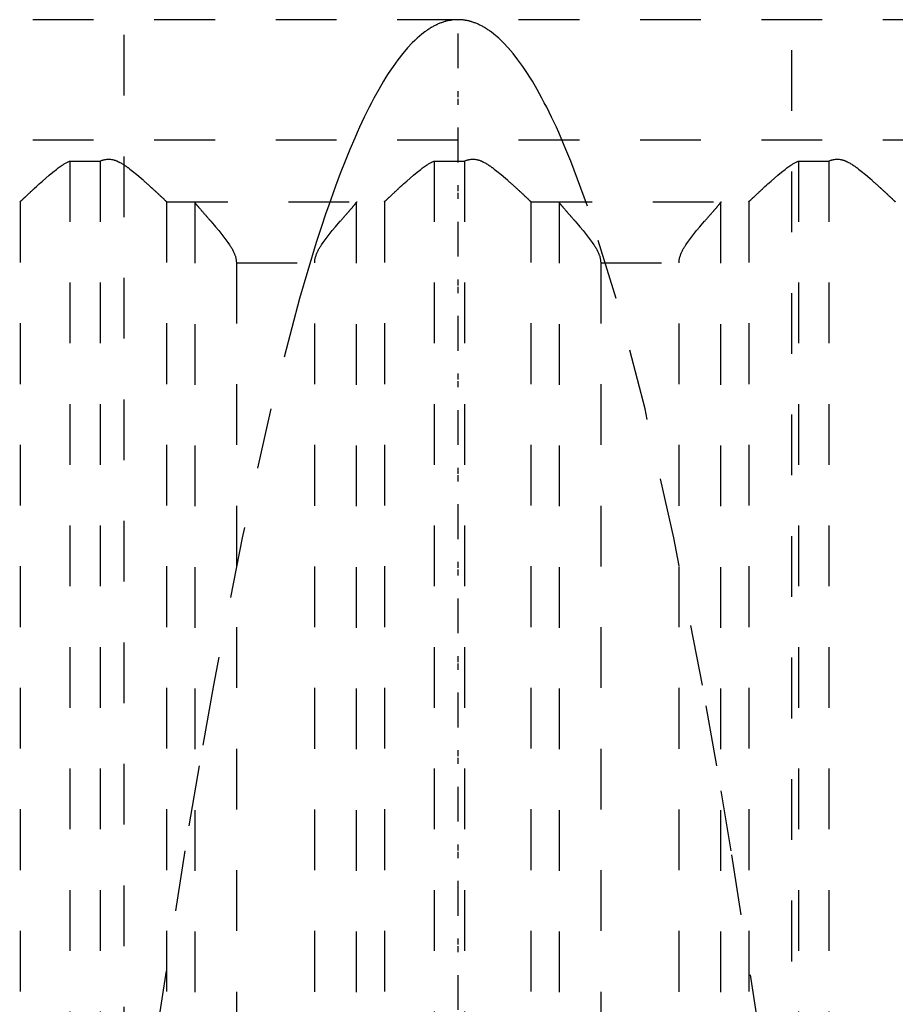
# Model space of a CAD drawing. Extents: x -72 to 70, y -1 to 596.
# Tile 11 of 16: x -7 to 7, y 235 to 252. Entities that reach past the tile are written whole.
import ezdxf

# ---------------------------------------------------------------- set-up
doc = ezdxf.new("R2010")
doc.units = 0
doc.linetypes.add('CENTER', pattern=[1.5, 0.45, -0.5, 0.05, -0.5])
doc.linetypes.add('DASHED', pattern=[2, 1, -1])
doc.layers.add('AM_3', color=7, linetype='DASHED')
doc.layers.add('AM_7', color=7, linetype='CENTER')

msp = doc.modelspace()

# ---------------------------------------------------------------- linework, layer by layer
at = {"layer": 'AM_3', "color": 6, "linetype": 'DASHED'}
for p, q in [((-5.5, 559.25), (-5.5, 90)), ((5.5, 90), (5.5, 559.25)), ((16, 251.5), (-16, 251.5)), ((16, 249.517), (-16, 249.517)), ((-6.392, 249.174), (-6.392, 202.5)), ((-6.392, 249.174), (-5.891, 249.174)), ((-5.891, 249.174), (-5.891, 202.5)), ((-0.392, 249.174), (-0.392, 202.5)), ((-0.392, 249.174), (0.109, 249.174)), ((0.109, 249.174), (0.109, 202.5)), ((5.608, 249.174), (5.608, 202.5)), ((5.608, 249.174), (6.109, 249.174)), ((6.109, 249.174), (6.109, 202.5)), ((-7.21, 248.503), (-7.21, 202.5)), ((-4.797, 248.503), (-4.797, 202.5)), ((-4.79, 248.5), (-1.217, 248.5)), ((-4.333, 248.49), (-4.333, 202.51)), ((-1.674, 248.49), (-1.674, 202.51)), ((-1.21, 248.503), (-1.21, 202.5)), ((1.203, 248.503), (1.203, 202.5)), ((1.21, 248.5), (4.783, 248.5)), ((1.667, 248.49), (1.667, 202.51)), ((4.326, 248.49), (4.326, 202.51)), ((4.79, 248.503), (4.79, 202.5)), ((-3.649, 247.5), (-2.358, 247.5)), ((-3.649, 247.5), (-3.649, 203.5)), ((-2.358, 203.5), (-2.358, 247.5)), ((2.351, 247.5), (3.642, 247.5)), ((2.351, 247.5), (2.351, 203.5)), ((3.642, 203.5), (3.642, 247.5))]:
    msp.add_line(p, q, dxfattribs=at)
for points in [[(0, 251.5, 0), (-0.007, 251.5, 0), (-0.02, 251.5, 0), (-0.033, 251.499, 0), (-0.04, 251.499, 0), (-0.046, 251.499, 0), (-0.059, 251.498, 0), (-0.072, 251.496, 0), (-0.086, 251.495, 0), (-0.099, 251.493, 0), (-0.112, 251.492, 0), (-0.119, 251.491, 0), (-0.125, 251.489, 0), (-0.138, 251.487, 0), (-0.152, 251.485, 0), (-0.165, 251.482, 0), (-0.178, 251.479, 0), (-0.191, 251.475, 0), (-0.198, 251.474, 0), (-0.204, 251.472, 0), (-0.217, 251.468, 0), (-0.231, 251.464, 0), (-0.237, 251.462, 0), (-0.244, 251.46, 0), (-0.257, 251.455, 0), (-0.27, 251.451, 0), (-0.277, 251.448, 0), (-0.283, 251.446, 0), (-0.297, 251.441, 0), (-0.31, 251.435, 0), (-0.323, 251.43, 0), (-0.336, 251.424, 0), (-0.349, 251.418, 0), (-0.356, 251.415, 0), (-0.362, 251.411, 0), (-0.376, 251.405, 0), (-0.389, 251.398, 0), (-0.402, 251.391, 0), (-0.415, 251.384, 0), (-0.428, 251.376, 0), (-0.435, 251.372, 0), (-0.442, 251.369, 0), (-0.455, 251.361, 0), (-0.468, 251.352, 0), (-0.481, 251.344, 0), (-0.494, 251.335, 0), (-0.507, 251.326, 0), (-0.514, 251.322, 0), (-0.521, 251.317, 0), (-0.534, 251.308, 0), (-0.547, 251.298, 0), (-0.593, 251.263, 0), (-0.672, 251.195, 0), (-0.712, 251.159, 0), (-0.751, 251.12, 0), (-0.83, 251.035, 0), (-0.909, 250.943, 0), (-0.988, 250.841, 0), (-1.067, 250.732, 0), (-1.147, 250.614, 0), (-1.186, 250.552, 0), (-1.226, 250.487, 0), (-1.305, 250.353, 0), (-1.384, 250.209, 0), (-1.423, 250.134, 0), (-1.463, 250.058, 0), (-1.542, 249.897, 0), (-1.621, 249.729, 0), (-1.66, 249.641, 0), (-1.7, 249.552, 0), (-1.779, 249.366, 0), (-1.858, 249.173, 0), (-1.937, 248.97, 0), (-2.016, 248.76, 0), (-2.095, 248.541, 0), (-2.134, 248.428, 0), (-2.174, 248.313, 0), (-2.253, 248.077, 0), (-2.332, 247.833, 0), (-2.608, 246.911, 0), (-3.081, 245.092, 0), (-3.555, 242.969, 0), (-4.027, 240.545, 0), (-4.263, 239.219, 0), (-4.499, 237.818, 0), (-4.971, 234.789, 0)], [(-0.077, 251.501, 0), (0, 251.5, 0)], [(0, 251.5, 0), (0.077, 251.501, 0)], [(4.971, 234.789, 0), (4.499, 237.818, 0), (4.263, 239.219, 0), (4.027, 240.545, 0), (3.555, 242.969, 0), (3.081, 245.092, 0), (2.608, 246.911, 0), (2.134, 248.428, 0), (1.858, 249.173, 0), (1.779, 249.366, 0), (1.7, 249.552, 0), (1.66, 249.641, 0), (1.621, 249.729, 0), (1.542, 249.897, 0), (1.463, 250.058, 0), (1.423, 250.134, 0), (1.384, 250.209, 0), (1.305, 250.353, 0), (1.226, 250.487, 0), (1.186, 250.552, 0), (1.147, 250.614, 0), (1.067, 250.732, 0), (0.988, 250.841, 0), (0.909, 250.943, 0), (0.83, 251.035, 0), (0.751, 251.12, 0), (0.712, 251.159, 0), (0.672, 251.195, 0), (0.593, 251.263, 0), (0.547, 251.298, 0), (0.534, 251.308, 0), (0.521, 251.317, 0), (0.514, 251.322, 0), (0.507, 251.326, 0), (0.494, 251.335, 0), (0.481, 251.344, 0), (0.468, 251.352, 0), (0.455, 251.361, 0), (0.442, 251.369, 0), (0.435, 251.372, 0), (0.428, 251.376, 0), (0.415, 251.384, 0), (0.402, 251.391, 0), (0.389, 251.398, 0), (0.376, 251.405, 0), (0.362, 251.411, 0), (0.356, 251.415, 0), (0.349, 251.418, 0), (0.336, 251.424, 0), (0.323, 251.43, 0), (0.31, 251.435, 0), (0.297, 251.441, 0), (0.283, 251.446, 0), (0.277, 251.448, 0), (0.27, 251.451, 0), (0.257, 251.455, 0), (0.244, 251.46, 0), (0.237, 251.462, 0), (0.231, 251.464, 0), (0.217, 251.468, 0), (0.204, 251.472, 0), (0.198, 251.474, 0), (0.191, 251.475, 0), (0.178, 251.479, 0), (0.165, 251.482, 0), (0.152, 251.485, 0), (0.138, 251.487, 0), (0.125, 251.489, 0), (0.119, 251.491, 0), (0.112, 251.492, 0), (0.099, 251.493, 0), (0.086, 251.495, 0), (0.072, 251.496, 0), (0.059, 251.498, 0), (0.046, 251.499, 0), (0.04, 251.499, 0), (0.033, 251.499, 0), (0.02, 251.5, 0), (0.007, 251.5, 0), (0, 251.5, 0)], [(-7.21, 248.503, 0), (-7.21, 248.504, 0), (-7.208, 248.505, 0), (-7.207, 248.506, 0), (-7.206, 248.507, 0), (-7.205, 248.508, 0), (-7.203, 248.51, 0), (-7.201, 248.512, 0), (-7.199, 248.514, 0), (-7.196, 248.516, 0), (-7.193, 248.519, 0), (-7.192, 248.52, 0), (-7.191, 248.522, 0), (-7.187, 248.524, 0), (-7.184, 248.527, 0), (-7.181, 248.531, 0), (-7.177, 248.534, 0), (-7.173, 248.537, 0), (-7.172, 248.539, 0), (-7.17, 248.541, 0), (-7.165, 248.545, 0), (-7.161, 248.549, 0), (-7.159, 248.551, 0), (-7.157, 248.553, 0), (-7.152, 248.558, 0), (-7.147, 248.562, 0), (-7.145, 248.564, 0), (-7.142, 248.567, 0), (-7.137, 248.571, 0), (-7.132, 248.576, 0), (-7.127, 248.581, 0), (-7.121, 248.586, 0), (-7.116, 248.592, 0), (-7.113, 248.594, 0), (-7.11, 248.597, 0), (-7.104, 248.603, 0), (-7.098, 248.608, 0), (-7.092, 248.614, 0), (-7.085, 248.62, 0), (-7.079, 248.626, 0), (-7.076, 248.629, 0), (-7.072, 248.632, 0), (-7.066, 248.639, 0), (-7.059, 248.645, 0), (-7.052, 248.651, 0), (-7.045, 248.658, 0), (-7.038, 248.664, 0), (-7.034, 248.668, 0), (-7.031, 248.671, 0), (-7.024, 248.678, 0), (-7.016, 248.685, 0), (-7.009, 248.691, 0), (-7.001, 248.698, 0), (-6.994, 248.705, 0), (-6.99, 248.709, 0), (-6.986, 248.712, 0), (-6.978, 248.72, 0), (-6.971, 248.727, 0), (-6.943, 248.752, 0), (-6.919, 248.774, 0), (-6.894, 248.796, 0), (-6.842, 248.843, 0), (-6.788, 248.891, 0), (-6.731, 248.94, 0), (-6.673, 248.988, 0), (-6.613, 249.036, 0), (-6.582, 249.059, 0), (-6.552, 249.081, 0), (-6.516, 249.106, 0), (-6.505, 249.112, 0), (-6.495, 249.119, 0), (-6.489, 249.122, 0), (-6.484, 249.125, 0), (-6.474, 249.132, 0), (-6.463, 249.138, 0), (-6.452, 249.144, 0), (-6.442, 249.15, 0), (-6.431, 249.156, 0), (-6.425, 249.158, 0), (-6.42, 249.161, 0), (-6.409, 249.166, 0), (-6.398, 249.171, 0), (-6.392, 249.174, 0)], [(-5.891, 249.174, 0), (-5.884, 249.176, 0), (-5.871, 249.182, 0), (-5.857, 249.187, 0), (-5.85, 249.189, 0), (-5.843, 249.191, 0), (-5.828, 249.195, 0), (-5.814, 249.198, 0), (-5.799, 249.201, 0), (-5.783, 249.203, 0), (-5.768, 249.204, 0), (-5.76, 249.204, 0), (-5.751, 249.204, 0), (-5.735, 249.204, 0), (-5.72, 249.202, 0), (-5.705, 249.2, 0), (-5.69, 249.198, 0), (-5.675, 249.194, 0), (-5.668, 249.192, 0), (-5.661, 249.19, 0), (-5.647, 249.186, 0), (-5.633, 249.181, 0), (-5.626, 249.178, 0), (-5.619, 249.175, 0), (-5.606, 249.17, 0), (-5.592, 249.163, 0), (-5.586, 249.16, 0), (-5.579, 249.157, 0), (-5.566, 249.15, 0), (-5.553, 249.143, 0), (-5.54, 249.136, 0), (-5.527, 249.128, 0), (-5.514, 249.12, 0), (-5.508, 249.116, 0), (-5.502, 249.112, 0), (-5.489, 249.104, 0), (-5.476, 249.096, 0), (-5.464, 249.087, 0), (-5.452, 249.078, 0), (-5.439, 249.069, 0), (-5.433, 249.065, 0), (-5.427, 249.06, 0), (-5.414, 249.051, 0), (-5.402, 249.042, 0), (-5.36, 249.009, 0), (-5.288, 248.95, 0), (-5.219, 248.891, 0), (-5.186, 248.862, 0), (-5.18, 248.857, 0), (-5.17, 248.847, 0), (-5.159, 248.838, 0), (-5.154, 248.833, 0), (-5.148, 248.828, 0), (-5.138, 248.819, 0), (-5.127, 248.809, 0), (-5.117, 248.8, 0), (-5.107, 248.791, 0), (-5.097, 248.782, 0), (-5.092, 248.777, 0), (-5.087, 248.773, 0), (-5.077, 248.764, 0), (-5.068, 248.755, 0), (-5.058, 248.746, 0), (-5.048, 248.738, 0), (-5.039, 248.729, 0), (-5.034, 248.725, 0), (-5.03, 248.72, 0), (-5.02, 248.712, 0), (-5.011, 248.703, 0), (-5.002, 248.695, 0), (-4.993, 248.686, 0), (-4.984, 248.678, 0), (-4.979, 248.674, 0), (-4.975, 248.67, 0), (-4.966, 248.662, 0), (-4.958, 248.654, 0), (-4.95, 248.646, 0), (-4.941, 248.639, 0), (-4.933, 248.631, 0), (-4.929, 248.627, 0), (-4.925, 248.624, 0), (-4.918, 248.616, 0), (-4.91, 248.609, 0), (-4.903, 248.602, 0), (-4.896, 248.596, 0), (-4.889, 248.589, 0), (-4.885, 248.586, 0), (-4.882, 248.583, 0), (-4.875, 248.577, 0), (-4.869, 248.571, 0), (-4.866, 248.568, 0), (-4.863, 248.565, 0), (-4.857, 248.56, 0), (-4.851, 248.554, 0), (-4.849, 248.552, 0), (-4.846, 248.549, 0), (-4.841, 248.544, 0), (-4.836, 248.54, 0), (-4.831, 248.535, 0), (-4.827, 248.531, 0), (-4.823, 248.527, 0), (-4.821, 248.526, 0), (-4.819, 248.524, 0), (-4.815, 248.52, 0), (-4.812, 248.517, 0), (-4.809, 248.514, 0), (-4.806, 248.512, 0), (-4.803, 248.509, 0), (-4.802, 248.508, 0), (-4.801, 248.507, 0), (-4.799, 248.505, 0), (-4.797, 248.504, 0), (-4.797, 248.503, 0)], [(-1.21, 248.503, 0), (-1.21, 248.504, 0), (-1.208, 248.505, 0), (-1.207, 248.506, 0), (-1.206, 248.507, 0), (-1.205, 248.508, 0), (-1.203, 248.51, 0), (-1.201, 248.512, 0), (-1.199, 248.514, 0), (-1.196, 248.516, 0), (-1.193, 248.519, 0), (-1.192, 248.52, 0), (-1.191, 248.522, 0), (-1.187, 248.524, 0), (-1.184, 248.527, 0), (-1.181, 248.531, 0), (-1.177, 248.534, 0), (-1.173, 248.537, 0), (-1.172, 248.539, 0), (-1.17, 248.541, 0), (-1.165, 248.545, 0), (-1.161, 248.549, 0), (-1.159, 248.551, 0), (-1.157, 248.553, 0), (-1.152, 248.558, 0), (-1.147, 248.562, 0), (-1.145, 248.564, 0), (-1.142, 248.567, 0), (-1.137, 248.571, 0), (-1.132, 248.576, 0), (-1.127, 248.581, 0), (-1.121, 248.586, 0), (-1.116, 248.592, 0), (-1.113, 248.594, 0), (-1.11, 248.597, 0), (-1.104, 248.603, 0), (-1.098, 248.608, 0), (-1.092, 248.614, 0), (-1.085, 248.62, 0), (-1.079, 248.626, 0), (-1.076, 248.629, 0), (-1.072, 248.632, 0), (-1.066, 248.638, 0), (-1.059, 248.645, 0), (-1.052, 248.651, 0), (-1.045, 248.658, 0), (-1.038, 248.664, 0), (-1.034, 248.668, 0), (-1.031, 248.671, 0), (-1.024, 248.678, 0), (-1.016, 248.685, 0), (-1.009, 248.691, 0), (-1.001, 248.698, 0), (-0.994, 248.705, 0), (-0.99, 248.709, 0), (-0.986, 248.712, 0), (-0.978, 248.72, 0), (-0.971, 248.727, 0), (-0.943, 248.752, 0), (-0.919, 248.774, 0), (-0.894, 248.796, 0), (-0.843, 248.843, 0), (-0.788, 248.891, 0), (-0.731, 248.94, 0), (-0.673, 248.988, 0), (-0.613, 249.036, 0), (-0.582, 249.059, 0), (-0.552, 249.081, 0), (-0.516, 249.106, 0), (-0.505, 249.112, 0), (-0.495, 249.119, 0), (-0.489, 249.122, 0), (-0.484, 249.125, 0), (-0.474, 249.132, 0), (-0.463, 249.138, 0), (-0.452, 249.144, 0), (-0.442, 249.15, 0), (-0.431, 249.156, 0), (-0.425, 249.158, 0), (-0.42, 249.161, 0), (-0.409, 249.166, 0), (-0.398, 249.171, 0), (-0.392, 249.174, 0)], [(0.109, 249.174, 0), (0.116, 249.176, 0), (0.129, 249.182, 0), (0.143, 249.187, 0), (0.15, 249.189, 0), (0.157, 249.191, 0), (0.172, 249.195, 0), (0.187, 249.198, 0), (0.201, 249.201, 0), (0.217, 249.203, 0), (0.232, 249.204, 0), (0.24, 249.204, 0), (0.249, 249.204, 0), (0.265, 249.204, 0), (0.28, 249.202, 0), (0.295, 249.2, 0), (0.31, 249.198, 0), (0.325, 249.194, 0), (0.332, 249.192, 0), (0.339, 249.19, 0), (0.353, 249.186, 0), (0.367, 249.181, 0), (0.374, 249.178, 0), (0.381, 249.175, 0), (0.394, 249.17, 0), (0.408, 249.163, 0), (0.414, 249.16, 0), (0.421, 249.157, 0), (0.434, 249.15, 0), (0.447, 249.143, 0), (0.46, 249.136, 0), (0.473, 249.128, 0), (0.486, 249.12, 0), (0.492, 249.116, 0), (0.498, 249.112, 0), (0.511, 249.104, 0), (0.524, 249.096, 0), (0.536, 249.087, 0), (0.548, 249.078, 0), (0.561, 249.069, 0), (0.567, 249.065, 0), (0.573, 249.06, 0), (0.586, 249.051, 0), (0.598, 249.042, 0), (0.64, 249.009, 0), (0.712, 248.95, 0), (0.781, 248.891, 0), (0.814, 248.862, 0), (0.82, 248.857, 0), (0.83, 248.847, 0), (0.841, 248.838, 0), (0.846, 248.833, 0), (0.852, 248.828, 0), (0.862, 248.819, 0), (0.873, 248.81, 0), (0.883, 248.8, 0), (0.893, 248.791, 0), (0.903, 248.782, 0), (0.908, 248.777, 0), (0.913, 248.773, 0), (0.923, 248.764, 0), (0.932, 248.755, 0), (0.942, 248.747, 0), (0.952, 248.738, 0), (0.961, 248.729, 0), (0.966, 248.725, 0), (0.97, 248.72, 0), (0.98, 248.712, 0), (0.989, 248.703, 0), (0.998, 248.695, 0), (1.007, 248.687, 0), (1.016, 248.678, 0), (1.02, 248.674, 0), (1.025, 248.67, 0), (1.034, 248.662, 0), (1.042, 248.654, 0), (1.05, 248.646, 0), (1.059, 248.639, 0), (1.067, 248.631, 0), (1.071, 248.627, 0), (1.075, 248.624, 0), (1.082, 248.616, 0), (1.09, 248.609, 0), (1.097, 248.603, 0), (1.104, 248.596, 0), (1.111, 248.589, 0), (1.115, 248.586, 0), (1.118, 248.583, 0), (1.125, 248.577, 0), (1.131, 248.571, 0), (1.134, 248.568, 0), (1.137, 248.565, 0), (1.143, 248.56, 0), (1.149, 248.554, 0), (1.151, 248.552, 0), (1.154, 248.549, 0), (1.159, 248.544, 0), (1.164, 248.54, 0), (1.169, 248.535, 0), (1.173, 248.531, 0), (1.177, 248.527, 0), (1.179, 248.526, 0), (1.181, 248.524, 0), (1.185, 248.52, 0), (1.188, 248.517, 0), (1.191, 248.514, 0), (1.194, 248.512, 0), (1.197, 248.509, 0), (1.198, 248.508, 0), (1.199, 248.507, 0), (1.201, 248.505, 0), (1.203, 248.504, 0), (1.203, 248.503, 0)], [(4.79, 248.503, 0), (4.79, 248.504, 0), (4.792, 248.505, 0), (4.793, 248.506, 0), (4.794, 248.507, 0), (4.795, 248.508, 0), (4.797, 248.51, 0), (4.799, 248.512, 0), (4.801, 248.514, 0), (4.804, 248.516, 0), (4.807, 248.519, 0), (4.808, 248.52, 0), (4.809, 248.522, 0), (4.813, 248.524, 0), (4.816, 248.527, 0), (4.819, 248.531, 0), (4.823, 248.534, 0), (4.827, 248.537, 0), (4.828, 248.539, 0), (4.83, 248.541, 0), (4.835, 248.545, 0), (4.839, 248.549, 0), (4.841, 248.551, 0), (4.843, 248.553, 0), (4.848, 248.558, 0), (4.853, 248.562, 0), (4.855, 248.564, 0), (4.858, 248.567, 0), (4.863, 248.571, 0), (4.868, 248.576, 0), (4.873, 248.581, 0), (4.879, 248.586, 0), (4.884, 248.592, 0), (4.887, 248.594, 0), (4.89, 248.597, 0), (4.896, 248.603, 0), (4.902, 248.608, 0), (4.908, 248.614, 0), (4.915, 248.62, 0), (4.921, 248.626, 0), (4.924, 248.629, 0), (4.928, 248.632, 0), (4.934, 248.639, 0), (4.941, 248.645, 0), (4.948, 248.651, 0), (4.955, 248.658, 0), (4.962, 248.664, 0), (4.966, 248.668, 0), (4.969, 248.671, 0), (4.976, 248.678, 0), (4.984, 248.685, 0), (4.991, 248.691, 0), (4.999, 248.698, 0), (5.006, 248.705, 0), (5.01, 248.709, 0), (5.014, 248.712, 0), (5.022, 248.72, 0), (5.029, 248.727, 0), (5.057, 248.752, 0), (5.081, 248.774, 0), (5.106, 248.796, 0), (5.158, 248.843, 0), (5.212, 248.891, 0), (5.269, 248.94, 0), (5.327, 248.988, 0), (5.387, 249.036, 0), (5.418, 249.059, 0), (5.448, 249.081, 0), (5.484, 249.106, 0), (5.495, 249.112, 0), (5.505, 249.119, 0), (5.511, 249.122, 0), (5.516, 249.125, 0), (5.526, 249.132, 0), (5.537, 249.138, 0), (5.548, 249.144, 0), (5.558, 249.15, 0), (5.569, 249.156, 0), (5.575, 249.158, 0), (5.58, 249.161, 0), (5.591, 249.166, 0), (5.602, 249.171, 0), (5.608, 249.174, 0)], [(6.109, 249.174, 0), (6.116, 249.176, 0), (6.129, 249.182, 0), (6.143, 249.187, 0), (6.15, 249.189, 0), (6.157, 249.191, 0), (6.172, 249.195, 0), (6.186, 249.198, 0), (6.201, 249.201, 0), (6.217, 249.203, 0), (6.232, 249.204, 0), (6.24, 249.204, 0), (6.249, 249.204, 0), (6.265, 249.204, 0), (6.28, 249.202, 0), (6.295, 249.2, 0), (6.31, 249.198, 0), (6.325, 249.194, 0), (6.332, 249.192, 0), (6.339, 249.19, 0), (6.353, 249.186, 0), (6.367, 249.181, 0), (6.374, 249.178, 0), (6.381, 249.175, 0), (6.394, 249.17, 0), (6.408, 249.163, 0), (6.414, 249.16, 0), (6.421, 249.157, 0), (6.434, 249.15, 0), (6.447, 249.143, 0), (6.46, 249.136, 0), (6.473, 249.128, 0), (6.486, 249.12, 0), (6.492, 249.116, 0), (6.498, 249.112, 0), (6.511, 249.104, 0), (6.524, 249.096, 0), (6.536, 249.087, 0), (6.548, 249.078, 0), (6.561, 249.069, 0), (6.567, 249.065, 0), (6.573, 249.06, 0), (6.586, 249.051, 0), (6.598, 249.042, 0), (6.64, 249.009, 0), (6.712, 248.95, 0), (6.781, 248.891, 0), (6.814, 248.862, 0), (6.82, 248.857, 0), (6.83, 248.847, 0), (6.841, 248.838, 0), (6.846, 248.833, 0), (6.852, 248.828, 0), (6.862, 248.819, 0), (6.873, 248.809, 0), (6.883, 248.8, 0), (6.893, 248.791, 0), (6.903, 248.782, 0), (6.908, 248.777, 0), (6.913, 248.773, 0), (6.923, 248.764, 0), (6.932, 248.755, 0), (6.942, 248.746, 0), (6.952, 248.738, 0), (6.961, 248.729, 0), (6.966, 248.725, 0), (6.97, 248.72, 0), (6.98, 248.712, 0), (6.989, 248.703, 0), (6.998, 248.695, 0), (7.007, 248.686, 0), (7.016, 248.678, 0), (7.021, 248.674, 0), (7.025, 248.67, 0), (7.034, 248.662, 0), (7.042, 248.654, 0), (7.05, 248.646, 0), (7.059, 248.639, 0), (7.067, 248.631, 0), (7.071, 248.627, 0), (7.075, 248.624, 0), (7.082, 248.616, 0), (7.09, 248.609, 0), (7.097, 248.602, 0), (7.104, 248.596, 0), (7.111, 248.589, 0), (7.115, 248.586, 0), (7.118, 248.583, 0), (7.125, 248.577, 0), (7.131, 248.571, 0), (7.134, 248.568, 0), (7.137, 248.565, 0), (7.143, 248.56, 0), (7.149, 248.554, 0), (7.151, 248.552, 0), (7.154, 248.549, 0), (7.159, 248.544, 0), (7.164, 248.54, 0), (7.169, 248.535, 0), (7.173, 248.531, 0), (7.177, 248.527, 0), (7.179, 248.526, 0), (7.181, 248.524, 0), (7.185, 248.52, 0), (7.188, 248.517, 0), (7.191, 248.514, 0), (7.194, 248.512, 0), (7.197, 248.509, 0), (7.198, 248.508, 0), (7.199, 248.507, 0), (7.201, 248.505, 0), (7.203, 248.504, 0), (7.203, 248.503, 0)], [(-7.217, 248.5, 0), (-7.216, 248.5, 0), (-7.214, 248.501, 0), (-7.211, 248.502, 0), (-7.21, 248.503, 0)], [(-4.797, 248.503, 0), (-4.796, 248.502, 0), (-4.793, 248.501, 0), (-4.791, 248.5, 0), (-4.79, 248.5, 0)], [(-4.345, 248.5, 0), (-4.343, 248.5, 0), (-4.339, 248.498, 0), (-4.335, 248.493, 0), (-4.333, 248.49, 0)], [(-4.333, 248.49, 0), (-4.332, 248.489, 0), (-4.331, 248.487, 0), (-4.329, 248.484, 0), (-4.328, 248.483, 0), (-4.327, 248.481, 0), (-4.325, 248.478, 0), (-4.322, 248.475, 0), (-4.319, 248.471, 0), (-4.316, 248.467, 0), (-4.313, 248.463, 0), (-4.311, 248.461, 0), (-4.309, 248.459, 0), (-4.306, 248.455, 0), (-4.302, 248.45, 0), (-4.298, 248.445, 0), (-4.294, 248.44, 0), (-4.289, 248.435, 0), (-4.287, 248.432, 0), (-4.284, 248.429, 0), (-4.28, 248.423, 0), (-4.275, 248.417, 0), (-4.272, 248.414, 0), (-4.269, 248.411, 0), (-4.264, 248.405, 0), (-4.258, 248.399, 0), (-4.256, 248.396, 0), (-4.253, 248.392, 0), (-4.247, 248.386, 0), (-4.241, 248.379, 0), (-4.235, 248.372, 0), (-4.229, 248.365, 0), (-4.223, 248.357, 0), (-4.219, 248.354, 0), (-4.216, 248.35, 0), (-4.21, 248.343, 0), (-4.203, 248.335, 0), (-4.196, 248.328, 0), (-4.19, 248.32, 0), (-4.183, 248.312, 0), (-4.179, 248.308, 0), (-4.176, 248.304, 0), (-4.169, 248.296, 0), (-4.162, 248.288, 0), (-4.154, 248.28, 0), (-4.147, 248.271, 0), (-4.14, 248.263, 0), (-4.136, 248.259, 0), (-4.132, 248.254, 0), (-4.124, 248.246, 0), (-4.117, 248.237, 0), (-4.109, 248.228, 0), (-4.101, 248.219, 0), (-4.093, 248.21, 0), (-4.089, 248.205, 0), (-4.085, 248.201, 0), (-4.077, 248.191, 0), (-4.069, 248.182, 0), (-4.04, 248.149, 0), (-4.015, 248.119, 0), (-3.99, 248.09, 0), (-3.938, 248.028, 0), (-3.886, 247.965, 0), (-3.836, 247.9, 0), (-3.788, 247.834, 0), (-3.761, 247.795, 0), (-3.754, 247.784, 0), (-3.747, 247.772, 0), (-3.743, 247.767, 0), (-3.74, 247.761, 0), (-3.733, 247.75, 0), (-3.726, 247.738, 0), (-3.723, 247.732, 0), (-3.719, 247.726, 0), (-3.713, 247.715, 0), (-3.707, 247.703, 0), (-3.704, 247.697, 0), (-3.701, 247.691, 0), (-3.695, 247.679, 0), (-3.689, 247.667, 0), (-3.684, 247.655, 0), (-3.679, 247.643, 0), (-3.674, 247.63, 0), (-3.672, 247.624, 0), (-3.67, 247.617, 0), (-3.665, 247.605, 0), (-3.662, 247.592, 0), (-3.658, 247.578, 0), (-3.656, 247.565, 0), (-3.653, 247.551, 0), (-3.652, 247.544, 0), (-3.651, 247.537, 0), (-3.65, 247.522, 0), (-3.649, 247.508, 0), (-3.649, 247.5, 0)], [(-2.358, 247.5, 0), (-2.358, 247.508, 0), (-2.357, 247.522, 0), (-2.356, 247.537, 0), (-2.355, 247.544, 0), (-2.354, 247.551, 0), (-2.351, 247.565, 0), (-2.349, 247.578, 0), (-2.345, 247.592, 0), (-2.342, 247.605, 0), (-2.337, 247.617, 0), (-2.335, 247.624, 0), (-2.333, 247.63, 0), (-2.328, 247.643, 0), (-2.323, 247.655, 0), (-2.318, 247.667, 0), (-2.312, 247.679, 0), (-2.306, 247.691, 0), (-2.303, 247.697, 0), (-2.3, 247.703, 0), (-2.294, 247.715, 0), (-2.288, 247.726, 0), (-2.284, 247.732, 0), (-2.281, 247.738, 0), (-2.274, 247.75, 0), (-2.267, 247.761, 0), (-2.264, 247.767, 0), (-2.26, 247.772, 0), (-2.253, 247.784, 0), (-2.246, 247.795, 0), (-2.219, 247.834, 0), (-2.171, 247.9, 0), (-2.121, 247.965, 0), (-2.069, 248.028, 0), (-2.017, 248.09, 0), (-1.992, 248.119, 0), (-1.967, 248.149, 0), (-1.938, 248.182, 0), (-1.93, 248.191, 0), (-1.922, 248.201, 0), (-1.918, 248.205, 0), (-1.914, 248.21, 0), (-1.906, 248.219, 0), (-1.898, 248.228, 0), (-1.89, 248.237, 0), (-1.883, 248.246, 0), (-1.875, 248.254, 0), (-1.871, 248.259, 0), (-1.867, 248.263, 0), (-1.86, 248.271, 0), (-1.853, 248.28, 0), (-1.845, 248.288, 0), (-1.838, 248.296, 0), (-1.831, 248.304, 0), (-1.828, 248.308, 0), (-1.824, 248.312, 0), (-1.817, 248.32, 0), (-1.811, 248.328, 0), (-1.804, 248.335, 0), (-1.797, 248.343, 0), (-1.791, 248.35, 0), (-1.788, 248.354, 0), (-1.784, 248.357, 0), (-1.778, 248.365, 0), (-1.772, 248.372, 0), (-1.766, 248.379, 0), (-1.76, 248.386, 0), (-1.754, 248.392, 0), (-1.751, 248.396, 0), (-1.749, 248.399, 0), (-1.743, 248.405, 0), (-1.738, 248.411, 0), (-1.735, 248.414, 0), (-1.732, 248.417, 0), (-1.727, 248.423, 0), (-1.723, 248.429, 0), (-1.72, 248.432, 0), (-1.718, 248.435, 0), (-1.713, 248.44, 0), (-1.709, 248.445, 0), (-1.705, 248.45, 0), (-1.701, 248.455, 0), (-1.698, 248.459, 0), (-1.696, 248.461, 0), (-1.694, 248.463, 0), (-1.691, 248.467, 0), (-1.688, 248.471, 0), (-1.685, 248.475, 0), (-1.682, 248.478, 0), (-1.68, 248.481, 0), (-1.679, 248.483, 0), (-1.678, 248.484, 0), (-1.676, 248.487, 0), (-1.675, 248.489, 0), (-1.674, 248.49, 0)], [(-1.674, 248.49, 0), (-1.672, 248.493, 0), (-1.668, 248.498, 0), (-1.664, 248.5, 0), (-1.662, 248.5, 0)], [(-1.217, 248.5, 0), (-1.216, 248.5, 0), (-1.214, 248.501, 0), (-1.211, 248.502, 0), (-1.21, 248.503, 0)], [(1.203, 248.503, 0), (1.204, 248.502, 0), (1.207, 248.501, 0), (1.209, 248.5, 0), (1.21, 248.5, 0)], [(1.655, 248.5, 0), (1.657, 248.5, 0), (1.661, 248.498, 0), (1.665, 248.493, 0), (1.667, 248.49, 0)], [(1.667, 248.49, 0), (1.668, 248.489, 0), (1.669, 248.487, 0), (1.671, 248.484, 0), (1.672, 248.483, 0), (1.673, 248.481, 0), (1.675, 248.478, 0), (1.678, 248.475, 0), (1.681, 248.471, 0), (1.684, 248.467, 0), (1.687, 248.463, 0), (1.689, 248.461, 0), (1.691, 248.459, 0), (1.694, 248.455, 0), (1.698, 248.45, 0), (1.702, 248.445, 0), (1.706, 248.44, 0), (1.711, 248.435, 0), (1.713, 248.432, 0), (1.716, 248.429, 0), (1.72, 248.423, 0), (1.725, 248.417, 0), (1.728, 248.414, 0), (1.731, 248.411, 0), (1.736, 248.405, 0), (1.742, 248.399, 0), (1.744, 248.396, 0), (1.747, 248.392, 0), (1.753, 248.386, 0), (1.759, 248.379, 0), (1.765, 248.372, 0), (1.771, 248.365, 0), (1.777, 248.357, 0), (1.781, 248.354, 0), (1.784, 248.35, 0), (1.79, 248.343, 0), (1.797, 248.335, 0), (1.804, 248.328, 0), (1.81, 248.32, 0), (1.817, 248.312, 0), (1.821, 248.308, 0), (1.824, 248.304, 0), (1.831, 248.296, 0), (1.838, 248.288, 0), (1.846, 248.28, 0), (1.853, 248.271, 0), (1.86, 248.263, 0), (1.864, 248.259, 0), (1.868, 248.254, 0), (1.876, 248.246, 0), (1.883, 248.237, 0), (1.891, 248.228, 0), (1.899, 248.219, 0), (1.907, 248.21, 0), (1.911, 248.205, 0), (1.915, 248.201, 0), (1.923, 248.191, 0), (1.931, 248.182, 0), (1.96, 248.149, 0), (1.985, 248.119, 0), (2.01, 248.09, 0), (2.062, 248.028, 0), (2.114, 247.965, 0), (2.164, 247.9, 0), (2.212, 247.834, 0), (2.239, 247.795, 0), (2.246, 247.784, 0), (2.253, 247.772, 0), (2.257, 247.767, 0), (2.26, 247.761, 0), (2.267, 247.75, 0), (2.274, 247.738, 0), (2.277, 247.732, 0), (2.281, 247.726, 0), (2.287, 247.715, 0), (2.293, 247.703, 0), (2.296, 247.697, 0), (2.299, 247.691, 0), (2.305, 247.679, 0), (2.311, 247.667, 0), (2.316, 247.655, 0), (2.321, 247.643, 0), (2.326, 247.63, 0), (2.328, 247.624, 0), (2.33, 247.617, 0), (2.335, 247.605, 0), (2.338, 247.592, 0), (2.342, 247.578, 0), (2.344, 247.565, 0), (2.347, 247.551, 0), (2.348, 247.544, 0), (2.349, 247.537, 0), (2.35, 247.522, 0), (2.351, 247.508, 0), (2.351, 247.5, 0)], [(3.642, 247.5, 0), (3.642, 247.508, 0), (3.643, 247.522, 0), (3.644, 247.537, 0), (3.645, 247.544, 0), (3.646, 247.551, 0), (3.649, 247.565, 0), (3.651, 247.578, 0), (3.655, 247.592, 0), (3.658, 247.605, 0), (3.663, 247.617, 0), (3.665, 247.624, 0), (3.667, 247.63, 0), (3.672, 247.643, 0), (3.677, 247.655, 0), (3.682, 247.667, 0), (3.688, 247.679, 0), (3.694, 247.691, 0), (3.697, 247.697, 0), (3.7, 247.703, 0), (3.706, 247.715, 0), (3.712, 247.726, 0), (3.716, 247.732, 0), (3.719, 247.738, 0), (3.726, 247.75, 0), (3.733, 247.761, 0), (3.736, 247.767, 0), (3.74, 247.772, 0), (3.747, 247.784, 0), (3.754, 247.795, 0), (3.781, 247.834, 0), (3.829, 247.9, 0), (3.879, 247.965, 0), (3.931, 248.028, 0), (3.983, 248.09, 0), (4.008, 248.119, 0), (4.033, 248.149, 0), (4.062, 248.182, 0), (4.07, 248.191, 0), (4.078, 248.201, 0), (4.082, 248.205, 0), (4.086, 248.21, 0), (4.094, 248.219, 0), (4.102, 248.228, 0), (4.11, 248.237, 0), (4.117, 248.246, 0), (4.125, 248.254, 0), (4.129, 248.259, 0), (4.133, 248.263, 0), (4.14, 248.271, 0), (4.147, 248.28, 0), (4.155, 248.288, 0), (4.162, 248.296, 0), (4.169, 248.304, 0), (4.172, 248.308, 0), (4.176, 248.312, 0), (4.183, 248.32, 0), (4.189, 248.328, 0), (4.196, 248.335, 0), (4.203, 248.343, 0), (4.209, 248.35, 0), (4.212, 248.354, 0), (4.216, 248.357, 0), (4.222, 248.365, 0), (4.228, 248.372, 0), (4.234, 248.379, 0), (4.24, 248.386, 0), (4.246, 248.392, 0), (4.249, 248.396, 0), (4.251, 248.399, 0), (4.257, 248.405, 0), (4.262, 248.411, 0), (4.265, 248.414, 0), (4.268, 248.417, 0), (4.273, 248.423, 0), (4.277, 248.429, 0), (4.28, 248.432, 0), (4.282, 248.435, 0), (4.287, 248.44, 0), (4.291, 248.445, 0), (4.295, 248.45, 0), (4.299, 248.455, 0), (4.302, 248.459, 0), (4.304, 248.461, 0), (4.306, 248.463, 0), (4.309, 248.467, 0), (4.312, 248.471, 0), (4.315, 248.475, 0), (4.318, 248.478, 0), (4.32, 248.481, 0), (4.321, 248.483, 0), (4.322, 248.484, 0), (4.324, 248.487, 0), (4.325, 248.489, 0), (4.326, 248.49, 0)], [(4.326, 248.49, 0), (4.328, 248.493, 0), (4.332, 248.498, 0), (4.336, 248.5, 0), (4.338, 248.5, 0)], [(4.783, 248.5, 0), (4.784, 248.5, 0), (4.786, 248.501, 0), (4.789, 248.502, 0), (4.79, 248.503, 0)]]:
    msp.add_polyline3d(points, dxfattribs=at)
at = {"layer": 'AM_7', "color": 4, "linetype": 'CENTER'}
for p, q in [((0, 582.975), (0, 66.525)), ((0, 454.2), (0, 146))]:
    msp.add_line(p, q, dxfattribs=at)

doc.saveas('drawing.dxf')
